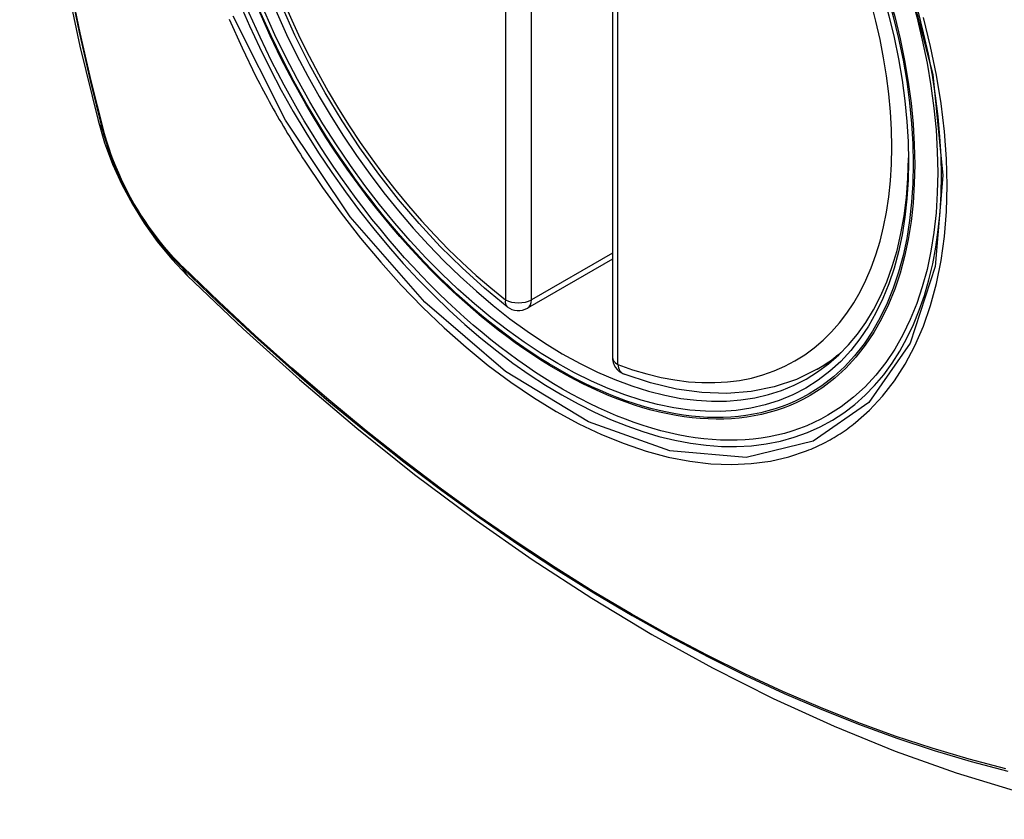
# Model space of a CAD drawing. Header units: inches. Extents: x 378 to 445.2, y 145.3 to 209.5.
# Tile 87 of 129: x 410.234 to 410.87, y 183.241 to 183.757. Entities that reach past the tile are written whole.
import ezdxf

# ---------------------------------------------------------------- set-up
doc = ezdxf.new("R2010")
doc.units = ezdxf.units.IN
doc.header["$MEASUREMENT"] = 0
doc.layers.add('Visible Edges(ANSI)', color=7, linetype='Continuous', lineweight=25)
doc.layers.add('Visible Tangent Edges(ANSI)', color=7, linetype='Continuous', lineweight=25)

msp = doc.modelspace()

# ---------------------------------------------------------------- linework, layer by layer
at = {"layer": 'Visible Edges(ANSI)'}
for p, q in [((410.61668, 184.02407), (410.61668, 183.5394)), ((410.61668, 183.60252), (410.56202, 183.57096)), ((410.7488, 183.53157), (410.75907, 183.5375))]:
    msp.add_line(p, q, dxfattribs=at)
at = {"layer": 'Visible Edges(ANSI)', "flags": 128}
for points in [[(410.28842, 184.39907), (410.27558, 184.36101), (410.26452, 184.32183), (410.25522, 184.2816), (410.24766, 184.24038), (410.24182, 184.19824), (410.23767, 184.15524), (410.2352, 184.11145), (410.23438, 184.06692), (410.23519, 184.02172), (410.23762, 183.97591), (410.24164, 183.92956), (410.24724, 183.88272), (410.25439, 183.83547), (410.26307, 183.78788), (410.27326, 183.74), (410.28493, 183.69191)], [(410.54887, 183.57186), (410.53418, 183.58387), (410.51977, 183.59686), (410.50569, 183.61076), (410.492, 183.62553), (410.47877, 183.64108), (410.46605, 183.65736), (410.45389, 183.67429), (410.44235, 183.69179), (410.43148, 183.70979), (410.42133, 183.7282), (410.41195, 183.74694), (410.40337, 183.76593)], [(410.28493, 183.69191), (410.28917, 183.67762), (410.29431, 183.6639), (410.3003, 183.65069), (410.3071, 183.63797), (410.31472, 183.62572), (410.32316, 183.61393), (410.33247, 183.60262), (410.34273, 183.5918)], [(410.34273, 183.5918), (410.37854, 183.55765), (410.41491, 183.52488), (410.45179, 183.49356), (410.48913, 183.46375), (410.52689, 183.43549), (410.56503, 183.40883), (410.60348, 183.38382), (410.64222, 183.36052), (410.68119, 183.33896), (410.72035, 183.31921), (410.75967, 183.3013), (410.79908, 183.28529), (410.83856, 183.27123), (410.87805, 183.25916), (410.91751, 183.24915), (410.95689, 183.24124)], [(410.7488, 183.53157), (410.73539, 183.52498), (410.72112, 183.52016), (410.70613, 183.51714), (410.69053, 183.51591), (410.67445, 183.51646), (410.65799, 183.51875), (410.64125, 183.52273), (410.62431, 183.52835)]]:
    msp.add_lwpolyline(points, dxfattribs=at)
at = {"layer": 'Visible Edges(ANSI)'}
for centre, start, end in [((410.55611, 183.58119), 232.17173, 300), ((410.62849, 183.5394), 180, 249.28185)]:
    msp.add_arc(centre, 0.01181, start, end, dxfattribs=at)
msp.add_ellipse((410.58151, 183.7964), major_axis=(-0.15994, 0.27703), ratio=0.57735, dxfattribs=at)
msp.add_ellipse((410.58499, 183.79841), major_axis=(0.15748, -0.27276), ratio=0.57735, start_param=2.363977, end_param=7.060801, dxfattribs=at)
at = {"layer": 'Visible Tangent Edges(ANSI)'}
for p, q in [((410.54776, 184.06104), (410.54776, 183.57637)), ((410.56446, 183.57637), (410.56446, 184.06104)), ((410.62014, 183.53458), (410.62014, 184.01925)), ((410.28846, 183.68579), (410.28834, 183.68624)), ((410.61668, 183.60651), (410.56446, 183.57637)), ((410.33952, 183.59758), (410.33919, 183.59791))]:
    msp.add_line(p, q, dxfattribs=at)
at = {"layer": 'Visible Tangent Edges(ANSI)', "flags": 128}
for points in [[(410.2662, 184.28605), (410.26039, 184.26169), (410.25526, 184.23676), (410.2508, 184.21126), (410.24703, 184.18524), (410.24394, 184.15873), (410.24155, 184.13176), (410.23984, 184.10437), (410.23883, 184.07659), (410.2385, 184.04842), (410.23886, 184.01987), (410.2399, 183.99094), (410.24163, 183.96164), (410.24405, 183.93203), (410.24714, 183.90212), (410.25091, 183.87196), (410.25535, 183.84155), (410.26047, 183.8109), (410.26625, 183.78004), (410.27269, 183.74901), (410.2798, 183.71781), (410.28755, 183.68648)], [(410.28834, 183.68624), (410.28057, 183.7175), (410.27345, 183.74863), (410.26699, 183.7796), (410.26119, 183.81039), (410.25605, 183.84098), (410.25159, 183.87134), (410.24781, 183.90145), (410.2447, 183.9313), (410.24228, 183.96086), (410.24054, 183.99009), (410.23949, 184.01896), (410.23913, 184.04744), (410.23946, 184.07554), (410.24048, 184.10324), (410.24219, 184.13054), (410.2446, 184.15742), (410.2477, 184.18383), (410.25148, 184.20974), (410.25596, 184.23512), (410.26111, 184.25993), (410.26694, 184.28416)], [(410.80564, 183.79021), (410.82337, 183.72171), (410.82991, 183.65656), (410.82498, 183.59791), (410.80872, 183.54828), (410.78209, 183.51013), (410.7463, 183.48525), (410.70294, 183.4747), (410.6538, 183.4789), (410.60125, 183.49765), (410.54771, 183.53015), (410.49572, 183.57482), (410.44759, 183.62975), (410.40574, 183.69211), (410.37212, 183.7592)], [(410.77354, 183.49711), (410.78261, 183.50512), (410.791, 183.51409), (410.79869, 183.524), (410.80565, 183.53488), (410.81188, 183.54668), (410.81733, 183.55933), (410.822, 183.57276), (410.82584, 183.58692), (410.82883, 183.60173), (410.83096, 183.61719), (410.83224, 183.63332), (410.83267, 183.65004), (410.83225, 183.66726), (410.83097, 183.6849), (410.82882, 183.70287), (410.82583, 183.72115), (410.82201, 183.73967), (410.81737, 183.75838)], [(410.36945, 183.75744), (410.37779, 183.73881), (410.38681, 183.72039)], [(410.38681, 183.72039), (410.388, 183.71806), (410.38921, 183.71573), (410.39043, 183.71341), (410.39166, 183.71109), (410.3929, 183.70877), (410.39415, 183.70646), (410.39541, 183.70415), (410.39668, 183.70185), (410.39796, 183.69955), (410.39925, 183.69726), (410.40055, 183.69498), (410.40186, 183.69269), (410.40318, 183.69042), (410.40451, 183.68815), (410.40585, 183.68589), (410.4072, 183.68363), (410.40856, 183.68137), (410.40993, 183.67913), (410.4113, 183.67689), (410.41269, 183.67465), (410.41409, 183.67243), (410.41549, 183.67021), (410.41691, 183.66799), (410.41833, 183.66579)], [(410.28755, 183.68648), (410.28865, 183.68243), (410.28985, 183.67837), (410.29116, 183.6743), (410.29258, 183.67023), (410.29411, 183.66615), (410.29574, 183.66209), (410.29747, 183.65804), (410.29929, 183.65401), (410.30121, 183.65001), (410.30323, 183.64604), (410.30533, 183.6421), (410.30752, 183.63821), (410.3098, 183.63437), (410.31215, 183.63058), (410.31459, 183.62685), (410.31709, 183.62318), (410.31967, 183.61959), (410.32231, 183.61607), (410.32502, 183.61263), (410.32778, 183.60927), (410.3306, 183.606), (410.33347, 183.60283), (410.33638, 183.59976), (410.33934, 183.59679)], [(410.33919, 183.59791), (410.33629, 183.60084), (410.33344, 183.60387), (410.33064, 183.60699), (410.32788, 183.6102), (410.32519, 183.6135), (410.32254, 183.61687), (410.31996, 183.62032), (410.31745, 183.62384), (410.315, 183.62743), (410.31262, 183.63108), (410.31032, 183.63479), (410.3081, 183.63854), (410.30595, 183.64235), (410.3039, 183.64619), (410.30192, 183.65008), (410.30004, 183.65399), (410.29825, 183.65793), (410.29655, 183.66189), (410.29495, 183.66587), (410.29344, 183.66985), (410.29204, 183.67384), (410.29074, 183.67783), (410.28955, 183.68181), (410.28846, 183.68579)], [(410.41833, 183.66579), (410.42981, 183.64873), (410.44182, 183.63214), (410.45431, 183.61608), (410.46724, 183.6006), (410.48055, 183.58577), (410.4942, 183.57165), (410.50814, 183.55829), (410.52231, 183.54575), (410.53667, 183.53406), (410.55117, 183.52324), (410.56578, 183.51334), (410.58045, 183.50438), (410.59514, 183.4964), (410.60976, 183.48945), (410.62426, 183.48354), (410.6386, 183.47869), (410.65274, 183.47491), (410.66662, 183.4722), (410.68021, 183.47058), (410.69346, 183.47006), (410.70631, 183.47065), (410.7187, 183.47233), (410.73061, 183.47509), (410.74201, 183.47891)], [(410.33934, 183.59679), (410.36262, 183.57438), (410.38615, 183.55257), (410.40991, 183.53138), (410.43387, 183.51084), (410.458, 183.49098), (410.48228, 183.47182), (410.50667, 183.45338), (410.53116, 183.43568), (410.55569, 183.41875), (410.58026, 183.4026), (410.60481, 183.38725), (410.62937, 183.3727), (410.65392, 183.35894), (410.67846, 183.34597), (410.70298, 183.33382), (410.72744, 183.32248), (410.75181, 183.31198), (410.77607, 183.30232), (410.80022, 183.29351), (410.82423, 183.28555), (410.84809, 183.27845), (410.87178, 183.27222)], [(410.87042, 183.27388), (410.84683, 183.28003), (410.82307, 183.28706), (410.79915, 183.29494), (410.77509, 183.30368), (410.75092, 183.31327), (410.72663, 183.32371), (410.70224, 183.33499), (410.6778, 183.34709), (410.65332, 183.36001), (410.62884, 183.37373), (410.60434, 183.38825), (410.57984, 183.40358), (410.55534, 183.4197), (410.53085, 183.43661), (410.50643, 183.45429), (410.48209, 183.47272), (410.45787, 183.49187), (410.43379, 183.51172), (410.40989, 183.53224), (410.3862, 183.55341), (410.36274, 183.5752), (410.33952, 183.59758)], [(410.74201, 183.47891), (410.74343, 183.47948), (410.74484, 183.48006), (410.74624, 183.48066), (410.74763, 183.48127), (410.74901, 183.4819), (410.75038, 183.48255), (410.75175, 183.48322), (410.7531, 183.4839), (410.75445, 183.4846), (410.75579, 183.48532), (410.75712, 183.48606), (410.75844, 183.48681), (410.75975, 183.48757), (410.76105, 183.48836), (410.76234, 183.48916), (410.76362, 183.48998), (410.7649, 183.49081), (410.76616, 183.49166), (410.76741, 183.49253), (410.76866, 183.49341), (410.76989, 183.49431), (410.77112, 183.49523), (410.77233, 183.49616), (410.77354, 183.49711)]]:
    msp.add_lwpolyline(points, dxfattribs=at)
at = {"layer": 'Visible Tangent Edges(ANSI)'}
for centre, major_axis, ratio, start_param, end_param in [((410.584, 183.79784), (-0.17318, 0.29996), 0.57735, 5.05527, 10.652693), ((410.58395, 183.79781), (-0.15059, 0.26083), 0.57735, 5.66855, 8.468616), ((410.58395, 183.79781), (0.15059, -0.26083), 0.57735, 5.66855, 8.468616), ((410.39931, 183.72138), (-0.11437, -0.02947), 0.354513, 0, 0.141666), ((410.29687, 183.68939), (-0.00953, -0.00245), 0.359305, 0.141946, 0.405653), ((410.34651, 183.6034), (-0.00689, -0.00703), 0.359305, 5.877532, 6.141239), ((410.42544, 183.67612), (-0.08271, -0.08432), 0.354513, 6.141519, 6.283185), ((410.55611, 183.58119), (-0.00724, -0.00933), 0.470841, 5.569756, 6.283185), ((410.55611, 183.58119), (0.01181, 0), 0.57735, 3.926991, 5.497787), ((410.55611, 183.58119), (0.00591, -0.01023), 0.57735, 0, 0.785398), ((410.5923, 183.80263), (0.1565, -0.27106), 0.57735, 0, 0.111997), ((410.62849, 183.5394), (-0.01181, 0), 0.57735, 0, 0.785398), ((410.62849, 183.5394), (-0.00418, -0.01105), 0.667065, 5.396522, 6.283185)]:
    msp.add_ellipse(centre, major_axis=major_axis, ratio=ratio, start_param=start_param, end_param=end_param, dxfattribs=at)
for centre, major_axis in [((410.58459, 183.79818), (0.17111, -0.29637)), ((410.58162, 183.79646), (-0.1627, 0.2818)), ((410.58151, 183.7964), (0.1621, -0.28076))]:
    msp.add_ellipse(centre, major_axis=major_axis, ratio=0.57735, dxfattribs=at)

doc.saveas('drawing.dxf')
